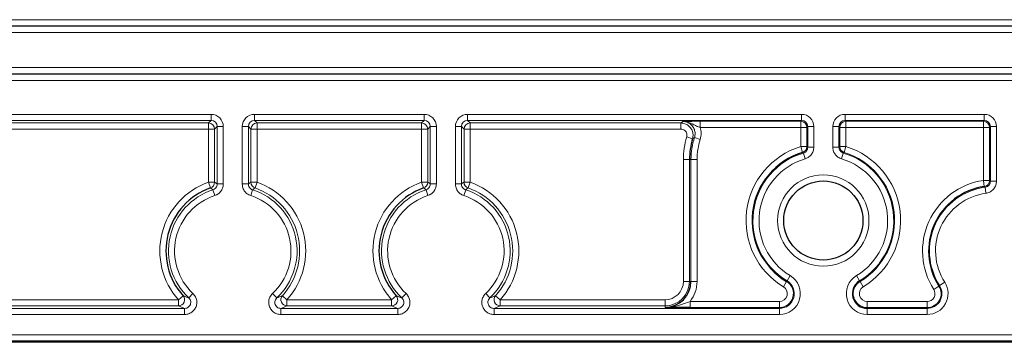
# Paper-space layout 'Blatt3' of a CAD drawing. Header units: millimetres. Extents: x 5 to 418, y 2 to 292.
# Tile 46 of 50: x 346.04 to 373, y 127.45 to 136.28. Entities that reach past the tile are written whole.
import ezdxf

# ---------------------------------------------------------------- set-up
doc = ezdxf.new("R2010")
doc.units = ezdxf.units.MM

psp = doc.layouts.new('Blatt3')

# ---------------------------------------------------------------- linework, layer by layer
at = {"color": 7, "linetype": 'Continuous', "lineweight": 18}
for p, q in [((313.3751, 136.2787), (378.7085, 136.2787)), ((378.7085, 136.1121), (313.3751, 136.1121)), ((313.3751, 136.0974), (378.7085, 136.0974)), ((378.7085, 135.9308), (313.3751, 135.9308)), ((313.3751, 134.9657), (378.7085, 134.9657)), ((378.7085, 134.7991), (313.3751, 134.7991)), ((313.3751, 134.7844), (378.7085, 134.7844)), ((378.7085, 134.6178), (313.3751, 134.6178)), ((340.8023, 133.6877), (351.2813, 133.6877)), ((351.2813, 133.521), (340.8023, 133.521)), ((340.8722, 133.4511), (351.2113, 133.4511)), ((351.2113, 133.4511), (351.2813, 133.521)), ((351.2113, 133.2845), (351.2113, 133.4511)), ((351.2813, 133.521), (351.2813, 133.6877)), ((352.469, 133.6877), (357.1146, 133.6877)), ((352.469, 133.521), (352.469, 133.6877)), ((357.1146, 133.521), (352.469, 133.521)), ((352.469, 133.521), (352.5389, 133.4511)), ((352.5389, 133.4511), (357.0447, 133.4511)), ((352.5389, 133.2845), (352.5389, 133.4511)), ((357.0447, 133.4511), (357.1146, 133.521)), ((357.0447, 133.2845), (357.0447, 133.4511)), ((357.1146, 133.521), (357.1146, 133.6877)), ((358.3023, 133.6877), (367.4479, 133.6877)), ((358.3023, 133.6877), (358.3023, 133.521)), ((367.4479, 133.521), (358.3023, 133.521)), ((358.3023, 133.521), (358.3722, 133.4511)), ((358.3722, 133.4511), (364.143, 133.4511)), ((358.3722, 133.2845), (358.3722, 133.4511)), ((364.143, 133.4511), (364.143, 133.2845)), ((364.6678, 133.4977), (367.4246, 133.4977)), ((364.6678, 133.4977), (364.6678, 133.331)), ((367.4246, 133.4977), (367.4479, 133.521)), ((367.4246, 133.4977), (367.4246, 133.331)), ((367.4479, 133.521), (367.4479, 133.6877)), ((368.6357, 133.6877), (372.4479, 133.6877)), ((368.6357, 133.6877), (368.6357, 133.521)), ((372.4479, 133.521), (368.6357, 133.521)), ((368.6357, 133.521), (368.659, 133.4977)), ((368.659, 133.4977), (372.4246, 133.4977)), ((368.659, 133.331), (368.659, 133.4977)), ((372.4246, 133.4977), (372.4479, 133.521)), ((372.4246, 133.4977), (372.4246, 133.331)), ((372.4479, 133.521), (372.4479, 133.6877)), ((351.2113, 133.2845), (340.8722, 133.2845)), ((351.2113, 131.8318), (351.2113, 133.2845)), ((351.378, 133.2845), (351.2113, 133.2845)), ((351.4479, 133.3544), (351.378, 133.2845)), ((351.378, 133.2845), (351.378, 131.8318)), ((351.6145, 133.3544), (351.4479, 133.3544)), ((351.4479, 131.7817), (351.4479, 133.3544)), ((351.6145, 133.3544), (351.6145, 131.7817)), ((352.1357, 131.7817), (352.1357, 133.3544)), ((352.3023, 133.3544), (352.1357, 133.3544)), ((352.3023, 133.3544), (352.3023, 131.7817)), ((352.3723, 133.2845), (352.3023, 133.3544)), ((352.3723, 131.8318), (352.3723, 133.2845)), ((352.5389, 133.2845), (352.3723, 133.2845)), ((352.5389, 133.2845), (352.5389, 131.8318)), ((357.0447, 133.2845), (352.5389, 133.2845)), ((357.2113, 133.2845), (357.0447, 133.2845)), ((357.0447, 131.8318), (357.0447, 133.2845)), ((357.2812, 133.3544), (357.2113, 133.2845)), ((357.2113, 133.2845), (357.2113, 131.8318)), ((357.4479, 133.3544), (357.2812, 133.3544)), ((357.2812, 131.7817), (357.2812, 133.3544)), ((357.4479, 133.3544), (357.4479, 131.7817)), ((357.969, 131.7817), (357.969, 133.3544)), ((357.969, 133.3544), (358.1357, 133.3544)), ((358.1357, 133.3544), (358.1357, 131.7817)), ((358.2056, 133.2845), (358.1357, 133.3544)), ((358.2056, 131.8318), (358.2056, 133.2845)), ((358.3722, 133.2845), (358.2056, 133.2845)), ((358.3722, 133.2845), (358.3722, 131.8318)), ((364.143, 133.2845), (358.3722, 133.2845)), ((367.4246, 133.331), (364.6678, 133.331)), ((367.4246, 132.8069), (367.4246, 133.331)), ((367.4246, 133.331), (367.5912, 133.331)), ((367.6146, 133.3544), (367.5912, 133.331)), ((367.5912, 133.331), (367.5912, 132.8069)), ((367.6146, 133.3544), (367.7812, 133.3544)), ((367.6146, 132.7895), (367.6146, 133.3544)), ((367.7812, 133.3544), (367.7812, 132.7895)), ((368.3024, 132.7895), (368.3024, 133.3544)), ((368.3024, 133.3544), (368.469, 133.3544)), ((368.469, 133.3544), (368.469, 132.7895)), ((368.4924, 133.331), (368.469, 133.3544)), ((368.4924, 132.8069), (368.4924, 133.331)), ((368.4924, 133.331), (368.659, 133.331)), ((368.659, 133.331), (368.659, 132.8069)), ((372.4246, 133.331), (368.659, 133.331)), ((372.4246, 133.331), (372.5912, 133.331)), ((372.4246, 131.8781), (372.4246, 133.331)), ((372.6146, 133.3544), (372.5912, 133.331)), ((372.5912, 133.331), (372.5912, 131.8781)), ((372.6146, 133.3544), (372.7812, 133.3544)), ((372.6146, 131.8578), (372.6146, 133.3544)), ((372.7812, 133.3544), (372.7812, 131.8578)), ((364.4622, 133.0221), (364.3026, 133.07)), ((364.5154, 133.0553), (364.6738, 133.0035)), ((367.4246, 132.8069), (367.4731, 132.6475)), ((367.4246, 132.8069), (367.5912, 132.8069)), ((367.4952, 132.6297), (367.5425, 132.4699)), ((367.5912, 132.8069), (367.6146, 132.7895)), ((367.6146, 132.7895), (367.7812, 132.7895)), ((368.3024, 132.7895), (368.469, 132.7895)), ((368.469, 132.7895), (368.4924, 132.8069)), ((368.4924, 132.8069), (368.659, 132.8069)), ((368.5411, 132.4699), (368.5884, 132.6297)), ((368.6104, 132.6475), (368.659, 132.8069)), ((364.2113, 129.1149), (364.2113, 132.4483)), ((364.378, 132.4483), (364.2113, 132.4483)), ((364.378, 132.4483), (364.4188, 132.4483)), ((364.378, 132.4483), (364.378, 129.1149)), ((364.4188, 132.4483), (364.5855, 132.4483)), ((364.4188, 129.1149), (364.4188, 132.4483)), ((364.5855, 132.4483), (364.5855, 129.1149)), ((351.2667, 131.6747), (351.2113, 131.8318)), ((351.378, 131.8318), (351.2113, 131.8318)), ((351.378, 131.8318), (351.4479, 131.7817)), ((352.5389, 131.8318), (352.3723, 131.8318)), ((352.5389, 131.8318), (352.4835, 131.6747)), ((357.1001, 131.6747), (357.0447, 131.8318)), ((357.2113, 131.8318), (357.0447, 131.8318)), ((357.2113, 131.8318), (357.2812, 131.7817)), ((358.3722, 131.8318), (358.2056, 131.8318)), ((358.3722, 131.8318), (358.3169, 131.6747)), ((372.4246, 131.8781), (372.4488, 131.7132)), ((372.4246, 131.8781), (372.5912, 131.8781)), ((372.5912, 131.8781), (372.6146, 131.8578)), ((372.6146, 131.8578), (372.7812, 131.8578)), ((351.384, 131.4646), (351.3326, 131.6231)), ((351.6145, 131.7817), (351.4479, 131.7817)), ((352.3023, 131.7817), (352.1357, 131.7817)), ((352.4176, 131.6231), (352.3663, 131.4646)), ((357.2173, 131.4646), (357.1659, 131.6231)), ((357.4479, 131.7817), (357.2812, 131.7817)), ((357.969, 131.7817), (358.1357, 131.7817)), ((358.1996, 131.4646), (358.251, 131.6231)), ((372.4705, 131.6926), (372.493, 131.5275)), ((364.378, 129.1149), (364.2113, 129.1149)), ((364.378, 129.1149), (364.4188, 129.1149)), ((364.4188, 129.1149), (364.5855, 129.1149)), ((367.0371, 129.1097), (367.0491, 129.1297)), ((367.0491, 129.1297), (367.135, 129.2725)), ((368.9486, 129.2725), (369.0345, 129.1297)), ((369.0465, 129.1097), (369.0345, 129.1297)), ((366.9512, 128.9668), (367.0371, 129.1097)), ((369.0465, 129.1097), (369.1323, 128.9668)), ((371.0648, 128.8979), (371.2052, 128.9877)), ((371.2052, 128.9877), (371.2249, 129.0003)), ((371.2249, 129.0003), (371.3653, 129.09)), ((341.6927, 128.612), (350.3909, 128.612)), ((350.5147, 128.7235), (350.3909, 128.612)), ((350.3909, 128.4454), (350.3909, 128.612)), ((350.7851, 128.7853), (350.6712, 128.6637)), ((353.0791, 128.6637), (352.9651, 128.7853)), ((353.3594, 128.612), (353.2355, 128.7235)), ((353.3594, 128.4454), (353.3594, 128.612)), ((353.3594, 128.612), (356.2242, 128.612)), ((356.3481, 128.7235), (356.2242, 128.612)), ((356.2242, 128.4454), (356.2242, 128.612)), ((356.6185, 128.7853), (356.5045, 128.6637)), ((358.7984, 128.7853), (358.9124, 128.6637)), ((359.1927, 128.612), (359.0689, 128.7235)), ((359.1927, 128.4454), (359.1927, 128.612)), ((359.1927, 128.612), (363.7085, 128.612)), ((363.7085, 128.4454), (363.7085, 128.612)), ((341.5264, 128.3755), (350.5572, 128.3755)), ((350.3909, 128.4454), (341.6927, 128.4454)), ((350.5572, 128.2088), (350.5572, 128.3755)), ((353.193, 128.2088), (353.193, 128.3755)), ((353.193, 128.3755), (356.3906, 128.3755)), ((356.2242, 128.4454), (353.3594, 128.4454)), ((356.3906, 128.2088), (356.3906, 128.3755)), ((359.0264, 128.2088), (359.0264, 128.3755)), ((359.0264, 128.3755), (366.8399, 128.3755)), ((363.7085, 128.4454), (359.1927, 128.4454)), ((363.7085, 128.4454), (363.7085, 128.4046)), ((364.392, 128.5655), (364.392, 128.3989)), ((364.392, 128.5655), (366.8399, 128.5655)), ((366.8399, 128.3989), (364.392, 128.3989)), ((366.8399, 128.5655), (366.8399, 128.3989)), ((366.8399, 128.3989), (366.8399, 128.3755)), ((366.8399, 128.3755), (366.8399, 128.2088)), ((369.2436, 128.3989), (369.2436, 128.5655)), ((369.2436, 128.5655), (370.8827, 128.5655)), ((369.2436, 128.3989), (369.2436, 128.3755)), ((370.8827, 128.3989), (369.2436, 128.3989)), ((369.2436, 128.2088), (369.2436, 128.3755)), ((369.2436, 128.3755), (370.8827, 128.3755)), ((370.8827, 128.5655), (370.8827, 128.3989)), ((370.8827, 128.3989), (370.8827, 128.3755)), ((370.8827, 128.3755), (370.8827, 128.2088)), ((350.5572, 128.2088), (341.5264, 128.2088)), ((356.3906, 128.2088), (353.193, 128.2088)), ((366.8399, 128.2088), (359.0264, 128.2088)), ((370.8827, 128.2088), (369.2436, 128.2088)), ((317.7085, 127.6557), (374.3751, 127.6557)), ((374.3751, 127.489), (317.7085, 127.489)), ((317.7085, 127.4483), (374.3751, 127.4483))]:
    psp.add_line(p, q, dxfattribs=at)
at = {"color": 7, "linetype": 'Continuous', "lineweight": 25}
for p, q in [((364.7525, 127.4483), (327.3311, 127.4483)), ((370.9978, 127.4483), (364.7525, 127.4483)), ((374.3751, 127.4483), (370.9978, 127.4483))]:
    psp.add_line(p, q, dxfattribs=at)
at = {"color": 7, "linetype": 'Continuous', "lineweight": 18, "flags": 128}
for points in [[(367.4952, 132.6297), (367.4897, 132.6341), (367.4731, 132.6475)], [(368.6104, 132.6475), (368.605, 132.643), (368.5884, 132.6297)], [(352.3023, 131.7817), (352.3667, 131.8279), (352.3723, 131.8318)], [(358.1357, 131.7817), (358.2, 131.8279), (358.2056, 131.8318)], [(372.4705, 131.6926), (372.4651, 131.6978), (372.4488, 131.7132)]]:
    psp.add_lwpolyline(points, dxfattribs=at)
at = {"color": 7, "linetype": 'Continuous', "lineweight": 18}
psp.add_circle((368.0418, 130.7816), 1.25, dxfattribs=at)
at = {"color": 7, "linetype": 'Continuous', "lineweight": 25}
psp.add_circle((368.0418, 130.7816), 1.0833, dxfattribs=at)
at = {"color": 7, "linetype": 'Continuous', "lineweight": 18}
for centre, radius, start, end in [((351.2113, 133.2844), 0.1667, 0.02044, 89.97956), ((352.539, 133.2844), 0.1667, 90.02044, 179.97956), ((357.0446, 133.2844), 0.1667, 0.02044, 89.97956), ((358.3723, 133.2844), 0.1667, 90.02044, 179.97956), ((367.4245, 133.331), 0.1667, 0.02044, 89.97956), ((368.6591, 133.331), 0.1667, 90.02044, 179.97956), ((372.4245, 133.331), 0.1667, 0.02044, 89.97956), ((366.3751, 132.4483), 2.1638, 163.30247, 180), ((366.3751, 132.4483), 1.9563, 161.92414, 180), ((366.3751, 132.4483), 1.7897, 161.92414, 180), ((368.0418, 130.7816), 2.1172, 106.94953, 238.99728), ((368.0418, 130.7816), 1.9272, 106.47638, 238.99728), ((367.4245, 132.8069), 0.1667, 286.96376, 359.98577), ((368.6591, 132.8069), 0.1667, 180.01423, 253.03624), ((368.0418, 130.7816), 1.9272, 301.00272, 73.52362), ((368.0418, 130.7816), 1.9506, 301.00272, 73.05047), ((368.0418, 130.7816), 2.1172, 301.00272, 73.05047), ((368.0418, 130.7816), 1.7606, 106.47638, 238.99728), ((368.0418, 130.7816), 1.7606, 301.00272, 73.52362), ((351.8751, 129.9483), 1.9971, 109.41273, 221.99558), ((351.2113, 131.8319), 0.1667, 289.42624, 359.98649), ((352.539, 131.8319), 0.1667, 180.01351, 250.57376), ((351.8751, 129.9483), 1.9971, 318.00442, 70.58727), ((357.7085, 129.9483), 1.9971, 109.41273, 221.99558), ((357.0446, 131.8319), 0.1667, 289.42624, 359.98649), ((358.3723, 131.8319), 0.1667, 180.01351, 250.57376), ((357.7085, 129.9483), 1.9971, 318.00442, 70.58727), ((372.7085, 129.9483), 1.9506, 98.36905, 212.57897), ((372.4245, 131.8781), 0.1667, 278.38613, 359.98292), ((351.8751, 129.9483), 1.7606, 107.94765, 226.85539), ((351.8751, 129.9483), 1.7606, 313.14461, 72.05235), ((351.8751, 129.9483), 1.8305, 318.00442, 70.58727), ((357.7085, 129.9483), 1.7606, 107.94765, 226.85539), ((357.7085, 129.9483), 1.7606, 313.14461, 72.05235), ((357.7085, 129.9483), 1.8305, 318.00442, 70.58727), ((372.7085, 129.9483), 1.7606, 97.76932, 212.57897), ((351.8751, 129.9483), 1.5939, 107.94765, 226.85539), ((351.8751, 129.9483), 1.5939, 313.14461, 72.05235), ((357.7085, 129.9483), 1.5939, 107.94765, 226.85539), ((357.7085, 129.9483), 1.5939, 313.14461, 72.05235), ((372.7085, 129.9483), 1.5939, 97.76932, 212.57897), ((363.7085, 129.1149), 0.6695, 270, 0), ((363.7085, 129.1149), 0.5029, 270, 0), ((363.7085, 129.1149), 0.877, 321.20827, 0), ((366.8399, 128.7816), 0.5728, 270, 58.99728), ((366.8399, 128.7816), 0.4061, 270, 58.99728), ((369.2436, 128.7816), 0.5728, 121.00272, 270), ((366.8399, 128.7816), 0.3827, 270, 58.99728), ((366.8399, 128.7816), 0.2161, 270, 58.99728), ((369.2436, 128.7816), 0.3827, 121.00272, 270), ((369.2436, 128.7816), 0.2161, 121.00272, 270), ((370.8827, 128.7816), 0.5728, 270, 32.57897), ((370.8827, 128.7816), 0.4061, 270, 32.57897), ((370.8827, 128.7816), 0.3827, 270, 32.57897), ((370.8827, 128.7816), 0.2161, 270, 32.57897), ((350.3907, 128.6121), 0.1667, 270.06255, 41.93303), ((353.3596, 128.6121), 0.1667, 138.06697, 269.93745), ((356.224, 128.6121), 0.1667, 270.06255, 41.93303), ((359.1929, 128.6121), 0.1667, 138.06697, 269.93745)]:
    psp.add_arc(centre, radius, start, end, dxfattribs=at)
at = {"color": 7, "linetype": 'Continuous', "lineweight": 25}
for centre, radius, start, end in [((366.3751, 132.4483), 1.9971, 163.30247, 180), ((368.0418, 130.7816), 1.9506, 106.94953, 238.99728), ((351.8751, 129.9483), 1.8305, 109.41273, 221.99558), ((357.7085, 129.9483), 1.8305, 109.41273, 221.99558), ((372.7085, 129.9483), 1.7839, 98.36905, 212.57897), ((363.7085, 129.1149), 0.7104, 270, 0), ((369.2436, 128.7816), 0.4061, 121.00272, 270)]:
    psp.add_arc(centre, radius, start, end, dxfattribs=at)
at = {"color": 7, "linetype": 'Continuous', "lineweight": 18}
for centre, major_axis, ratio, start_param, end_param in [((351.2812, 133.3543), (0.2358, 0.2358), 0.9996955, 5.4979394, 7.0684312), ((351.2812, 133.3543), (0.118, 0.118), 0.999087, 5.4979394, 7.0684312), ((352.4691, 133.3543), (-0.2358, 0.2358), 0.9996955, 5.4979394, 7.0684312), ((352.4691, 133.3543), (0.118, -0.118), 0.999087, 2.3563468, 3.9268385), ((357.1145, 133.3543), (0.2358, 0.2358), 0.9996955, 5.4979394, 7.0684312), ((357.1145, 133.3543), (0.118, 0.118), 0.999087, 5.4979394, 7.0684312), ((358.3024, 133.3543), (-0.2358, 0.2358), 0.9996955, 5.4979394, 7.0684312), ((358.3024, 133.3543), (0.118, -0.118), 0.999087, 2.3563468, 3.9268385), ((367.4478, 133.3543), (-0.2358, -0.2358), 0.9996955, 2.3563468, 3.9268385), ((367.4478, 133.3543), (0.118, 0.118), 0.999087, 5.4979394, 7.0684312), ((368.6358, 133.3543), (0.2358, -0.2358), 0.9996955, 2.3563468, 3.9268385), ((368.6358, 133.3543), (0.118, -0.118), 0.999087, 2.3563468, 3.9268385), ((372.4478, 133.3543), (-0.2358, -0.2358), 0.9996955, 2.3563468, 3.9268385), ((372.4478, 133.3543), (0.118, 0.118), 0.999087, 5.4979394, 7.0684312)]:
    psp.add_ellipse(centre, major_axis=major_axis, ratio=ratio, start_param=start_param, end_param=end_param, dxfattribs=at)
for points, knots in [([(364.143, 133.4511), (364.1523, 133.458), (364.1706, 133.4716), (364.1893, 133.4852), (364.1985, 133.4919)], [0, 0, 0, 0, 0.50661364, 1, 1, 1, 1]), ([(364.143, 133.4511), (364.1804, 133.4474), (364.2554, 133.44), (364.3551, 133.3826), (364.431, 133.2979), (364.474, 133.1925), (364.4802, 133.0963), (364.4668, 133.041), (364.4622, 133.0221)], [0, 0, 0, 0, 0.18112615, 0.36227231, 0.54337698, 0.72444012, 0.90549979, 1, 1, 1, 1]), ([(364.1985, 133.4919), (364.1989, 133.492), (364.2166, 133.4924), (364.2786, 133.4939), (364.3813, 133.4959), (364.5304, 133.4974), (364.622, 133.4976), (364.6678, 133.4977)], [0, 0, 0, 0, 0.0035421, 0.1544186, 0.5402393, 0.7696172, 1, 1, 1, 1]), ([(364.1985, 133.4919), (364.1992, 133.4919), (364.2339, 133.4921), (364.3416, 133.4799), (364.4652, 133.4183), (364.5814, 133.3591), (364.6407, 133.3398), (364.6678, 133.331)], [0, 0, 0, 0, 0.00415585, 0.20946872, 0.64543542, 0.83797569, 1, 1, 1, 1]), ([(364.5154, 133.0553), (364.5235, 133.092), (364.5398, 133.1656), (364.5161, 133.2783), (364.4592, 133.3767), (364.3723, 133.4503), (364.2802, 133.4871), (364.2207, 133.4906), (364.1985, 133.4919)], [0, 0, 0, 0, 0.17885669, 0.35768505, 0.53644427, 0.7151672, 0.893923, 1, 1, 1, 1]), ([(364.3026, 133.07), (364.3049, 133.0794), (364.3116, 133.1071), (364.3085, 133.1552), (364.287, 133.2079), (364.2491, 133.2502), (364.1992, 133.2789), (364.1617, 133.2826), (364.143, 133.2845)], [0, 0, 0, 0, 0.0945099, 0.27557357, 0.45662645, 0.63771775, 0.81885997, 1, 1, 1, 1]), ([(364.6678, 133.331), (364.6825, 133.2773), (364.7122, 133.1687), (364.6867, 133.059), (364.6738, 133.0035)], [0, 0, 0, 0, 0.4944834, 1, 1, 1, 1]), ([(364.5154, 133.0553), (364.5115, 133.0529), (364.4936, 133.0419), (364.476, 133.0308), (364.4622, 133.0221)], [0, 0, 0, 0, 0.21489369, 1, 1, 1, 1]), ([(367.6146, 132.7895), (367.6127, 132.7707), (367.6091, 132.7332), (367.5803, 132.6836), (367.5409, 132.6472), (367.5093, 132.6351), (367.4952, 132.6297)], [0, 0, 0, 0, 0.2628346, 0.525635, 0.7884145, 1, 1, 1, 1]), ([(367.5425, 132.4699), (367.5707, 132.4807), (367.634, 132.505), (367.7126, 132.5777), (367.7702, 132.6769), (367.7775, 132.752), (367.7812, 132.7895)], [0, 0, 0, 0, 0.2115681, 0.4743625, 0.7371819, 1, 1, 1, 1]), ([(368.3024, 132.7895), (368.3048, 132.7593), (368.3101, 132.6918), (368.3575, 132.5957), (368.4363, 132.5124), (368.5062, 132.484), (368.5411, 132.4699)], [0, 0, 0, 0, 0.2115682, 0.4743625, 0.7371819, 1, 1, 1, 1]), ([(368.5884, 132.6297), (368.5709, 132.6368), (368.536, 132.6509), (368.4966, 132.6926), (368.4729, 132.7406), (368.4702, 132.7744), (368.469, 132.7895)], [0, 0, 0, 0, 0.26283457, 0.52563496, 0.78841448, 1, 1, 1, 1]), ([(372.6146, 131.8578), (372.6127, 131.839), (372.6091, 131.8015), (372.5803, 131.7516), (372.538, 131.7138), (372.4983, 131.6972), (372.4752, 131.6934), (372.4705, 131.6926)], [0, 0, 0, 0, 0.2350394, 0.470037, 0.7049987, 0.9399887, 1, 1, 1, 1]), ([(372.493, 131.5275), (372.5024, 131.5291), (372.5486, 131.5366), (372.6281, 131.5699), (372.7127, 131.6455), (372.7702, 131.7453), (372.7775, 131.8203), (372.7812, 131.8578)], [0, 0, 0, 0, 0.0599997, 0.29498, 0.5299667, 0.7649841, 1, 1, 1, 1]), ([(351.3326, 131.6231), (351.3317, 131.6239), (351.3235, 131.6304), (351.3015, 131.6477), (351.2805, 131.664), (351.2667, 131.6747)], [0, 0, 0, 0, 0.04231408, 0.3750908, 1, 1, 1, 1]), ([(351.3326, 131.6231), (351.3453, 131.6283), (351.3753, 131.6405), (351.4136, 131.6758), (351.4424, 131.7254), (351.4461, 131.7629), (351.4479, 131.7817)], [0, 0, 0, 0, 0.1955515, 0.4636778, 0.7318224, 1, 1, 1, 1]), ([(351.6145, 131.7817), (351.6109, 131.7442), (351.6035, 131.6691), (351.5459, 131.5699), (351.4694, 131.4993), (351.4093, 131.4749), (351.384, 131.4646)], [0, 0, 0, 0, 0.2681622, 0.5363256, 0.8044649, 1, 1, 1, 1]), ([(352.3663, 131.4646), (352.3317, 131.4797), (352.2626, 131.5098), (352.1859, 131.5951), (352.1423, 131.6897), (352.1377, 131.7544), (352.1357, 131.7817)], [0, 0, 0, 0, 0.2681622, 0.5363256, 0.8044649, 1, 1, 1, 1]), ([(352.3023, 131.7817), (352.3033, 131.768), (352.3057, 131.7357), (352.3274, 131.6884), (352.3658, 131.6457), (352.4004, 131.6307), (352.4176, 131.6231)], [0, 0, 0, 0, 0.1955515, 0.4636778, 0.7318224, 1, 1, 1, 1]), ([(352.4835, 131.6747), (352.4826, 131.6739), (352.4743, 131.6676), (352.4523, 131.6506), (352.4313, 131.634), (352.4176, 131.6231)], [0, 0, 0, 0, 0.0423142, 0.3750909, 1, 1, 1, 1]), ([(357.1659, 131.6231), (357.165, 131.6239), (357.1568, 131.6304), (357.1349, 131.6477), (357.1138, 131.664), (357.1001, 131.6747)], [0, 0, 0, 0, 0.04231408, 0.3750908, 1, 1, 1, 1]), ([(357.1659, 131.6231), (357.1786, 131.6283), (357.2087, 131.6405), (357.247, 131.6758), (357.2757, 131.7254), (357.2794, 131.7629), (357.2812, 131.7817)], [0, 0, 0, 0, 0.19555147, 0.46367777, 0.73182241, 1, 1, 1, 1]), ([(357.4479, 131.7817), (357.4442, 131.7442), (357.4369, 131.6691), (357.3793, 131.5699), (357.3027, 131.4993), (357.2426, 131.4749), (357.2173, 131.4646)], [0, 0, 0, 0, 0.2681622, 0.5363256, 0.8044649, 1, 1, 1, 1]), ([(358.1996, 131.4646), (358.1651, 131.4797), (358.096, 131.5098), (358.0193, 131.5951), (357.9757, 131.6897), (357.971, 131.7544), (357.969, 131.7817)], [0, 0, 0, 0, 0.2681622, 0.5363256, 0.8044649, 1, 1, 1, 1]), ([(358.1357, 131.7817), (358.1367, 131.768), (358.139, 131.7357), (358.1608, 131.6884), (358.1991, 131.6457), (358.2337, 131.6307), (358.251, 131.6231)], [0, 0, 0, 0, 0.1955515, 0.4636778, 0.7318224, 1, 1, 1, 1]), ([(358.3169, 131.6747), (358.3159, 131.6739), (358.3077, 131.6676), (358.2857, 131.6506), (358.2647, 131.634), (358.251, 131.6231)], [0, 0, 0, 0, 0.0423142, 0.3750909, 1, 1, 1, 1]), ([(350.5147, 128.7235), (350.54, 128.7134), (350.59, 128.6934), (350.6444, 128.6735), (350.6712, 128.6637)], [0, 0, 0, 0, 0.5065402, 1, 1, 1, 1]), ([(350.7851, 128.7853), (350.81, 128.7569), (350.8597, 128.7002), (350.8932, 128.59), (350.8907, 128.4764), (350.85, 128.3696), (350.7765, 128.2831), (350.6757, 128.2214), (350.5977, 128.2131), (350.5572, 128.2088)], [0, 0, 0, 0, 0.1413951, 0.2827948, 0.4240817, 0.565233, 0.7063261, 0.8474641, 1, 1, 1, 1]), ([(350.5572, 128.3755), (350.5775, 128.3776), (350.6166, 128.3817), (350.6671, 128.4125), (350.7039, 128.4557), (350.7242, 128.5092), (350.7254, 128.566), (350.7086, 128.6212), (350.6836, 128.6495), (350.6712, 128.6637)], [0, 0, 0, 0, 0.1527231, 0.2938721, 0.4348452, 0.5758281, 0.7170025, 0.8584256, 1, 1, 1, 1]), ([(353.193, 128.2088), (353.1555, 128.2125), (353.0805, 128.2199), (352.9806, 128.2774), (352.9048, 128.362), (352.8614, 128.4678), (352.8559, 128.5811), (352.8872, 128.6951), (352.9385, 128.7545), (352.9651, 128.7853)], [0, 0, 0, 0, 0.1413951, 0.2827947, 0.4240817, 0.565233, 0.7063261, 0.8474641, 1, 1, 1, 1]), ([(353.0791, 128.6637), (353.0657, 128.6483), (353.04, 128.6186), (353.0243, 128.5616), (353.027, 128.5049), (353.0487, 128.452), (353.0866, 128.4097), (353.1367, 128.381), (353.1742, 128.3773), (353.193, 128.3755)], [0, 0, 0, 0, 0.1527232, 0.2938722, 0.4348452, 0.5758281, 0.7170027, 0.8584257, 1, 1, 1, 1]), ([(353.0791, 128.6637), (353.1059, 128.6735), (353.1602, 128.6934), (353.2102, 128.7134), (353.2355, 128.7235)], [0, 0, 0, 0, 0.4934542, 1, 1, 1, 1]), ([(356.3481, 128.7235), (356.3734, 128.7134), (356.4234, 128.6934), (356.4777, 128.6735), (356.5045, 128.6637)], [0, 0, 0, 0, 0.5065402, 1, 1, 1, 1]), ([(356.6185, 128.7853), (356.6433, 128.7569), (356.693, 128.7002), (356.7266, 128.59), (356.724, 128.4764), (356.6834, 128.3696), (356.6099, 128.2831), (356.5091, 128.2214), (356.4311, 128.2131), (356.3906, 128.2088)], [0, 0, 0, 0, 0.1413951, 0.2827948, 0.4240817, 0.565233, 0.7063261, 0.8474641, 1, 1, 1, 1]), ([(356.3906, 128.3755), (356.4109, 128.3776), (356.4499, 128.3817), (356.5004, 128.4125), (356.5372, 128.4557), (356.5575, 128.5092), (356.5588, 128.566), (356.5419, 128.6212), (356.517, 128.6495), (356.5045, 128.6637)], [0, 0, 0, 0, 0.1527231, 0.2938721, 0.4348452, 0.5758281, 0.7170025, 0.8584256, 1, 1, 1, 1]), ([(359.0264, 128.2088), (358.9888, 128.2125), (358.9138, 128.2199), (358.8139, 128.2774), (358.7381, 128.362), (358.6947, 128.4678), (358.6892, 128.5811), (358.7205, 128.6951), (358.7718, 128.7545), (358.7984, 128.7853)], [0, 0, 0, 0, 0.1413951, 0.2827947, 0.4240817, 0.565233, 0.7063261, 0.8474641, 1, 1, 1, 1]), ([(358.9124, 128.6637), (358.899, 128.6483), (358.8734, 128.6186), (358.8576, 128.5616), (358.8603, 128.5049), (358.882, 128.452), (358.92, 128.4097), (358.97, 128.381), (359.0076, 128.3773), (359.0264, 128.3755)], [0, 0, 0, 0, 0.1527232, 0.2938722, 0.4348452, 0.5758281, 0.7170027, 0.8584257, 1, 1, 1, 1]), ([(358.9124, 128.6637), (358.9392, 128.6735), (358.9935, 128.6934), (359.0435, 128.7134), (359.0689, 128.7235)], [0, 0, 0, 0, 0.4934542, 1, 1, 1, 1]), ([(350.5572, 128.3755), (350.5286, 128.387), (350.4707, 128.4103), (350.4177, 128.4336), (350.3909, 128.4454)], [0, 0, 0, 0, 0.4934645, 1, 1, 1, 1]), ([(353.3594, 128.4454), (353.3325, 128.4336), (353.2795, 128.4103), (353.2216, 128.387), (353.193, 128.3755)], [0, 0, 0, 0, 0.506541, 1, 1, 1, 1]), ([(356.3906, 128.3755), (356.362, 128.387), (356.3041, 128.4103), (356.2511, 128.4336), (356.2242, 128.4454)], [0, 0, 0, 0, 0.4934645, 1, 1, 1, 1]), ([(359.1927, 128.4454), (359.1659, 128.4336), (359.1129, 128.4103), (359.0549, 128.387), (359.0264, 128.3755)], [0, 0, 0, 0, 0.506541, 1, 1, 1, 1]), ([(363.7085, 128.4046), (363.7095, 128.4046), (363.7139, 128.4045), (363.7311, 128.4046), (363.8026, 128.4062), (363.9755, 128.4254), (364.1825, 128.4899), (364.3387, 128.5463), (364.392, 128.5655)], [0, 0, 0, 0, 0.0042918, 0.0193151, 0.0738545, 0.3125828, 0.7654747, 1, 1, 1, 1])]:
    psp.add_open_spline(points, degree=3, knots=knots, dxfattribs=at)
at = {"color": 7, "linetype": 'Continuous', "lineweight": 25}
psp.add_open_spline([(364.392, 128.3989), (364.3211, 128.399), (364.1355, 128.3994), (363.912, 128.4018), (363.7654, 128.4038), (363.7092, 128.4046), (363.7085, 128.4046)], degree=3, knots=[0, 0, 0, 0, 0.2755759, 0.721832, 0.9965052, 1, 1, 1, 1], dxfattribs=at)

doc.saveas('drawing.dxf')
